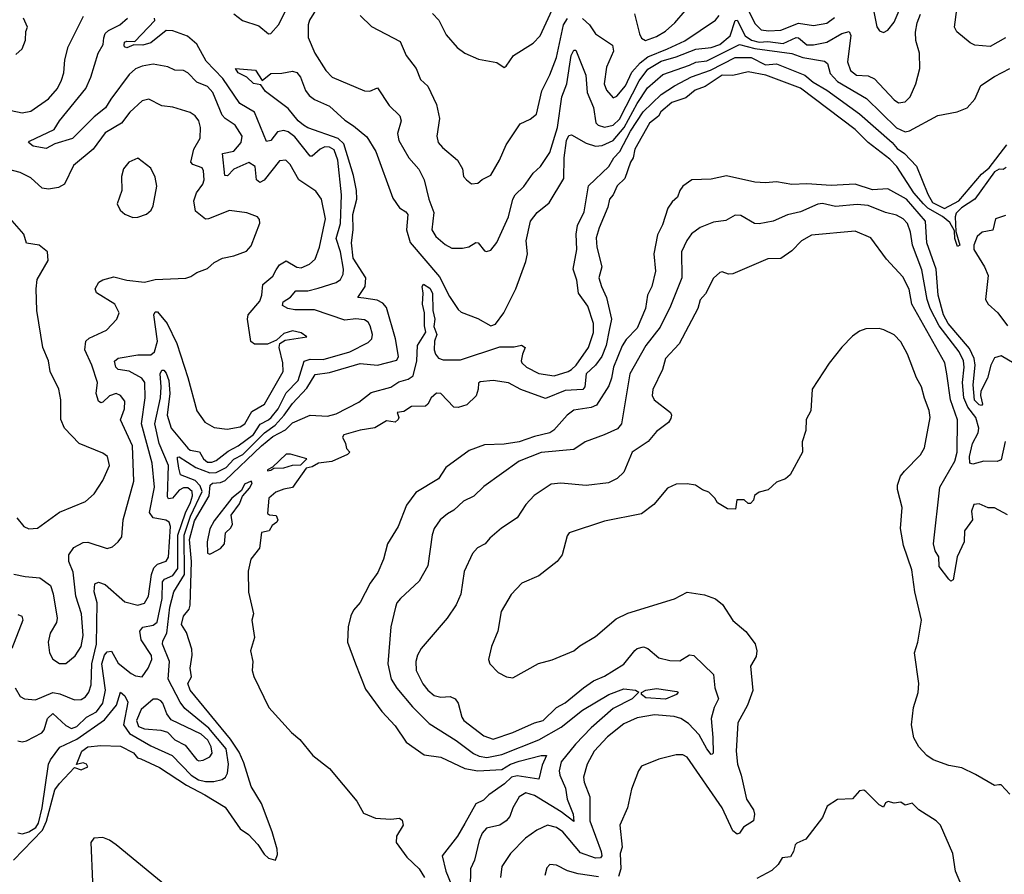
# Model space of a CAD drawing. Extents: x 1678759 to 1859541, y 384609 to 522867.
# Tile 119 of 256: x 1770643 to 1775160, y 440640 to 444559. Entities that reach past the tile are written whole.
import ezdxf

# ---------------------------------------------------------------- set-up
doc = ezdxf.new("R2010")
doc.units = 0

msp = doc.modelspace()

# ---------------------------------------------------------------- linework, layer by layer
at = {"layer": '0CON20XD'}
for points in [[(1775165, 444476.3), (1775095, 444435.6), (1775025, 444442.4), (1775002.8, 444452.8), (1774942.7, 444502.7), (1774931.5, 444525), (1774949.4, 444665), (1774972, 444708), (1774998.8, 444741.2), (1775032.5, 444825), (1775055, 444857.1), (1775112.5, 444915), (1775153, 444937), (1775185, 444980)], [(1774560.9, 444595), (1774575, 444526.2), (1774587.5, 444507.5), (1774605, 444500), (1774625, 444510), (1774655, 444547.5), (1774728.7, 444725)], [(1772032.5, 444655), (1771972.9, 444557.1), (1771966.1, 444535), (1771966.9, 444476.9), (1771996.8, 444405), (1772048.1, 444325), (1772076.2, 444295), (1772225, 444231.9), (1772249.1, 444230.9), (1772285, 444246.7), (1772337.8, 444165), (1772387.5, 444117.5), (1772392.9, 444095), (1772376.2, 444036.2), (1772381.8, 444005), (1772427.8, 443925), (1772473.9, 443873.9), (1772499.1, 443825), (1772520, 443735), (1772543.3, 443675), (1772533.8, 443595), (1772552.7, 443565), (1772595, 443528.2), (1772625, 443511.5), (1772675, 443510.5), (1772702.7, 443517.3), (1772735, 443537.5), (1772745.7, 443535), (1772775, 443499.2), (1772785, 443496), (1772805, 443502), (1772832.2, 443537.8), (1772885.9, 443655), (1772904.7, 443735), (1772916.2, 443755), (1772956.4, 443793.6), (1772999.1, 443855), (1773032.2, 443885), (1773075, 443950), (1773110.6, 444065), (1773130, 444205), (1773153.2, 444265), (1773173.5, 444395), (1773185, 444419.4), (1773195, 444418.6), (1773240.3, 444305), (1773246.9, 444225), (1773275.6, 444155.6), (1773286.4, 444086.4), (1773296.7, 444075), (1773326.1, 444066.1), (1773365, 444074.5), (1773395, 444102.3), (1773485, 444279.1), (1773525, 444332), (1773585, 444368), (1773655, 444388), (1773745, 444423.5), (1773815, 444430.7), (1773855.1, 444444.9), (1773902.6, 444485), (1773924.9, 444555.2), (1773935, 444557.1), (1773970.7, 444485), (1774000.4, 444465), (1774035, 444456.4), (1774075, 444459.4), (1774145, 444450), (1774205, 444477.8), (1774215.5, 444475.5), (1774254.2, 444444.2), (1774285, 444442.7), (1774345, 444455.9), (1774415, 444495.7), (1774448.8, 444505), (1774455.7, 444485.7), (1774441.1, 444365), (1774454.4, 444325), (1774481.2, 444305), (1774535, 444301.2), (1774565, 444287.1), (1774655, 444191.5), (1774675, 444178.2), (1774705, 444181.8), (1774727.3, 444205), (1774754.5, 444265), (1774771.9, 444335), (1774770.4, 444405), (1774754, 444464), (1774752.2, 444502.2), (1774759.3, 444545), (1774775, 444583.3)], [(1773463.8, 444585), (1773485.7, 444494.3), (1773495, 444474.4), (1773513.9, 444463.9), (1773565, 444481.8), (1773605, 444506.2), (1773648.2, 444545), (1773743.9, 444656.1)], [(1770545, 444154.4), (1770655, 444131.1), (1770695, 444138.9), (1770775, 444195.6), (1770816.3, 444243.6), (1770835, 444282), (1770846, 444315), (1770850.8, 444375), (1770865.3, 444435), (1770935.3, 444575)], [(1771625, 444585.3), (1771665.6, 444555), (1771740.3, 444530.3), (1771785, 444494.4), (1771795, 444495.7), (1771830.4, 444535), (1771860.7, 444595)], [(1772205, 444577.5), (1772257.5, 444527.5), (1772388.7, 444458.7), (1772416.5, 444395), (1772461.8, 444335), (1772482.2, 444285), (1772515, 444254), (1772555, 444170), (1772569.5, 444105), (1772557.3, 444025), (1772563.5, 443995), (1772582, 443972), (1772651.1, 443915), (1772674.3, 443875), (1772679.3, 443839.3), (1772692.5, 443825), (1772716.1, 443806.1), (1772745, 443808.8), (1772764.3, 443825.7), (1772805, 443845.7), (1772844.3, 443914.3), (1772874.7, 443985.3), (1772938.3, 444081.7), (1772985, 444102), (1773013.8, 444125), (1773037.8, 444232.2), (1773075, 444306), (1773105.4, 444385.4), (1773138.4, 444535), (1773155.7, 444564.3)], [(1772536.8, 444586.8), (1772566.4, 444556.4), (1772599.2, 444489.2), (1772650.5, 444430.5), (1772685, 444405.5), (1772748.1, 444378.1), (1772831.7, 444361.7), (1772865, 444340), (1772875, 444346.2), (1772908.1, 444395), (1772998.2, 444451.8), (1773031.1, 444485), (1773085.9, 444604.1)], [(1773224.8, 444564.8), (1773257.5, 444535), (1773285, 444494.3), (1773362.5, 444442.5), (1773366.5, 444415), (1773335, 444340.8), (1773323.7, 444265), (1773334.2, 444235), (1773365, 444200.6), (1773382.3, 444207.7), (1773421.6, 444255), (1773451.8, 444318.2), (1773488.8, 444361.2), (1773525, 444388), (1773615, 444425.7), (1773695, 444461.4), (1773835, 444557.3), (1773852.3, 444577.7)], [(1773987.5, 444597.5), (1774015, 444540.5), (1774045, 444511.9), (1774077.3, 444507.3), (1774135, 444510.4), (1774215, 444542.5), (1774285, 444531.4), (1774345, 444542.2), (1774381.5, 444568.5)], [(1770625, 444398.8), (1770653.8, 444425), (1770670, 444465), (1770671.2, 444505), (1770678.8, 444525), (1770660, 444565)], [(1771819, 443411), (1771834.8, 443435.2), (1771865, 443452.5), (1771915, 443423.8), (1771935, 443421.2), (1771972.9, 443437.1), (1771999.2, 443460.8), (1772018.3, 443515), (1772045.2, 443645), (1772027.2, 443735), (1772002, 443772), (1771923.8, 443825), (1771884.4, 443895), (1771864.4, 443914.4), (1771835, 443910.9), (1771765, 443822.6), (1771745, 443811.8), (1771729.7, 443825), (1771722.9, 443885), (1771695, 443903.2), (1771626.1, 443873.9), (1771596.6, 443843.4), (1771584.8, 443844.8), (1771573.3, 443945), (1771625, 443955.9), (1771658.8, 443995), (1771663.4, 444025), (1771631.8, 444075), (1771585.2, 444105.2), (1771571.5, 444121.5), (1771528.9, 444225), (1771505, 444252.5), (1771455, 444272.8), (1771415, 444314.4), (1771395, 444325.7), (1771355, 444328), (1771322.9, 444342.9), (1771255, 444354.4), (1771205, 444346), (1771175, 444333.2), (1771145, 444306.9), (1771060.8, 444195), (1771037.4, 444155), (1770985, 444114), (1770885, 444014.1), (1770805, 443990), (1770765, 443968.4), (1770705, 443978.7), (1770684.3, 443995), (1770688.5, 444001.5), (1770800.9, 444055), (1770825.3, 444095), (1770946.4, 444243.6), (1770968.8, 444295), (1771002.7, 444405), (1771025.3, 444445), (1771029.3, 444475), (1771035.3, 444494.7), (1771050.7, 444509.3), (1771103.1, 444535), (1771137.9, 444565)], [(1771434.8, 442395), (1771415, 442412.4), (1771395, 442412.6), (1771375, 442401), (1771343.8, 442365), (1771325, 442361.1), (1771320.5, 442370.5), (1771325.4, 442515), (1771283.7, 442615), (1771262.7, 442705), (1771288.9, 442825), (1771292.7, 442875), (1771287.9, 442935), (1771295, 442951.8), (1771305, 442951.2), (1771315, 442937.3), (1771326.8, 442905), (1771331.8, 442845), (1771319.8, 442745), (1771338.7, 442685), (1771415, 442593.3), (1771425.5, 442585.5), (1771467.2, 442577.2), (1771486.5, 442545), (1771505, 442530.3), (1771525, 442530.1), (1771545, 442538.1), (1771599.1, 442580.9), (1771645, 442604.1), (1771715, 442657.1), (1771746.2, 442703.8), (1771785, 442723.2), (1771796.2, 442735), (1771828.8, 442775), (1771865, 442848.1), (1771920.3, 442905), (1771947.8, 442992.2), (1771975, 443002.5), (1772035, 443000.7), (1772157.8, 443035), (1772242, 443078), (1772258.9, 443095), (1772260.9, 443115), (1772251.1, 443155), (1772241.2, 443171.2), (1772225, 443181.8), (1772185, 443186.5), (1772135, 443180.8), (1771995, 443227.7), (1771905, 443227.8), (1771872.5, 443235), (1771848.1, 443248.1), (1771851.1, 443265), (1771885, 443287.1), (1771910, 443315), (1771965, 443315.8), (1772013, 443327), (1772095, 443352.9), (1772115, 443367.8), (1772127.7, 443392.3), (1772129.2, 443415), (1772115, 443494.3), (1772094.8, 443555), (1772114.8, 443624.8), (1772119.6, 443755), (1772102.2, 443915), (1772085, 443962.5), (1772065, 443973.5), (1772042.5, 443975), (1772021.3, 443965), (1771985, 443933.5), (1771975, 443932.9), (1771905, 444021.2), (1771875, 444044.8), (1771855, 444051.1), (1771826.5, 444045), (1771795, 444005.4), (1771775, 444000), (1771720.8, 444135), (1771652.6, 444175), (1771575, 444289.8), (1771499, 444369), (1771455, 444446.7), (1771412.8, 444482.8), (1771345, 444507), (1771315, 444509.2), (1771245, 444452.2), (1771208.4, 444441.6), (1771166.8, 444443.2), (1771135, 444429.4), (1771123.7, 444433.7), (1771121.7, 444441.7), (1771124.6, 444455), (1771135, 444460.4), (1771170.9, 444459.1), (1771262.4, 444555), (1771261, 444565)], [(1773715, 444350.8), (1773745, 444363.2), (1773795, 444369.4), (1773945, 444445.6), (1774015, 444426.7), (1774185, 444404.4), (1774235, 444386.1), (1774335, 444369.3), (1774348.2, 444358.2), (1774361.6, 444311.6), (1774395, 444275.2), (1774527.8, 444197.8), (1774665, 444063.5), (1774705, 444045.2), (1774725, 444049.8), (1774855, 444119.6), (1774943.2, 444136.8), (1774989.4, 444155), (1775024.5, 444195), (1775052.3, 444257.7), (1775115, 444297.8), (1775185, 444335.3)], [(1770614.5, 440705), (1770747.2, 440842.8), (1770766, 440884), (1770805, 441027.9), (1770825, 441056.9), (1770895, 441130), (1770925, 441119.2), (1770955, 441132.5), (1770950, 441145), (1770935, 441150.8), (1770903.6, 441143.6), (1770928.8, 441205), (1770956, 441225), (1771015, 441230), (1771105, 441227.5), (1771165, 441196.9), (1771184.2, 441174.2), (1771198.9, 441168.9), (1771285, 441130), (1771408.3, 441048.3), (1771492.7, 441005), (1771585, 440947.8), (1771655, 440848.8), (1771692.1, 440822.1), (1771735, 440776.2), (1771765, 440732), (1771785, 440714), (1771816.7, 440705), (1771825, 440730), (1771824.4, 440755), (1771801.8, 440835), (1771752.5, 440965), (1771705, 441042), (1771671.4, 441151.4), (1771649.4, 441199.4), (1771610, 441260), (1771424.5, 441485), (1771414.6, 441515.4), (1771431.2, 441545), (1771424.4, 441585), (1771434.4, 441645), (1771432.6, 441672.6), (1771408.1, 441748.1), (1771385.7, 441785), (1771395, 441823.8), (1771420.6, 441855), (1771425.8, 441874.2), (1771430.7, 442075), (1771422, 442175), (1771445, 442260.6), (1771511.6, 442375), (1771516.2, 442425), (1771527.3, 442432.7), (1771565, 442436.9), (1771585, 442446.3), (1771751.8, 442605), (1771805, 442647.2), (1771862, 442678), (1771895, 442709.6), (1771975, 442745.6), (1772055, 442740.9), (1772095, 442750.9), (1772198.6, 442805), (1772255, 442849.5), (1772345, 442873.2), (1772381.9, 442898.1), (1772425, 442910.2), (1772447.6, 442925), (1772465.3, 442995), (1772468.1, 443065), (1772505.6, 443125.6), (1772499.3, 443155), (1772500.8, 443215), (1772490.9, 443255), (1772494.7, 443305), (1772490, 443335), (1772495, 443346.7), (1772525, 443328.1), (1772536.6, 443305), (1772538.6, 443225), (1772546.7, 443185), (1772542.5, 443152.5), (1772556.2, 443115), (1772545.3, 443084.7), (1772544.7, 443045), (1772550.3, 443025), (1772565, 443006.7), (1772585, 442999.2), (1772665, 442998.4), (1772845, 443058.1), (1772911.2, 443058.8), (1772945, 443066), (1772962.5, 443055), (1772950, 443025), (1772943.3, 442995), (1772946.2, 442985), (1772967.5, 442965), (1773025, 442936.5), (1773095, 442925.5), (1773159.2, 442945), (1773174.5, 442955), (1773196.5, 442975), (1773252.1, 443055), (1773275.8, 443125), (1773274.7, 443165), (1773249.3, 443245), (1773205.8, 443305), (1773198.9, 443365), (1773182.5, 443415), (1773198.2, 443505), (1773195.9, 443575), (1773201.2, 443615), (1773232, 443678), (1773253.1, 443796.9), (1773345.2, 443884.8), (1773368.4, 443925), (1773396.2, 443953.8), (1773445, 444048.3), (1773503.7, 444136.3), (1773585, 444216), (1773646.1, 444255), (1773725, 444296.1), (1773812.2, 444327.8), (1773925, 444385.8), (1773998.6, 444385), (1774065, 444351.6), (1774115, 444355.6), (1774245, 444304.3), (1774282.6, 444272.6), (1774345, 444236.3), (1774495, 444127.1), (1774645.5, 443995.5), (1774668.2, 443968.2), (1774702, 443945), (1774757.2, 443887.2), (1774808.6, 443758.6), (1774830.3, 443720.3), (1774885, 443693.4), (1774951.4, 443728.6), (1775055, 443850), (1775090.3, 443879.7), (1775170.7, 443985)], [(1770635, 440830.7), (1770655.4, 440825.4), (1770685, 440834), (1770717.6, 440855), (1770728.7, 440875), (1770746.7, 440945), (1770774.7, 441145), (1770783.9, 441165), (1770827.6, 441222.4), (1770905, 441260.1), (1771032.2, 441347.8), (1771087, 441415), (1771105, 441475.7), (1771125, 441457.8), (1771138.8, 441428.8), (1771119.7, 441325), (1771146.3, 441286.3), (1771245, 441229.2), (1771343.1, 441185), (1771430.1, 441095), (1771463.7, 441073.7), (1771495, 441065.7), (1771534.4, 441065.6), (1771572, 441075), (1771586.5, 441085), (1771596.7, 441103.3), (1771601.5, 441145), (1771589.9, 441215), (1771510.7, 441310.7), (1771400.6, 441400.6), (1771378.6, 441428.6), (1771324.3, 441535), (1771330.8, 441615), (1771298.5, 441695), (1771299.8, 441710.2), (1771318.7, 441745), (1771331.8, 441865), (1771349.8, 441935), (1771399.7, 442015), (1771398, 442195), (1771427.3, 442282.7), (1771479.9, 442395), (1771471.6, 442421.6), (1771447.6, 442445), (1771381, 442471), (1771372.5, 442502.5), (1771366.7, 442543.3), (1771367.5, 442552.5), (1771375, 442553.8), (1771451, 442505), (1771515, 442480.3), (1771545, 442482.1), (1771590.3, 442505), (1771625, 442542.9), (1771666.9, 442565), (1771765.5, 442664.5), (1771815, 442699.7), (1771856.8, 442745), (1771895, 442799.5), (1771960.4, 442869.6), (1771998.2, 442931.8), (1772065, 442941.2), (1772205, 442981.8), (1772285, 442974.2), (1772373.2, 442996.8), (1772381.2, 443015), (1772367.2, 443095), (1772325, 443239.6), (1772309.1, 443259.1), (1772283.3, 443273.3), (1772221.4, 443281.4), (1772194, 443285), (1772227.5, 443335), (1772231.2, 443375), (1772172.3, 443465), (1772164.9, 443535), (1772172.6, 443595), (1772171.6, 443665), (1772189.8, 443735), (1772188, 443775), (1772173.7, 443845), (1772129.6, 443989.6), (1772104.4, 444014.4), (1771965, 444063), (1771945.3, 444075), (1771920.8, 444095), (1771875, 444151.5), (1771770.1, 444230.1), (1771749.4, 444259.4), (1771715, 444266.8), (1771685, 444294.6), (1771645, 444314.5), (1771633.8, 444335), (1771725, 444327.1), (1771755, 444280), (1771795, 444312.2), (1771845, 444313.1), (1771895, 444323.3), (1771915, 444317.1), (1771932, 444295), (1771954.2, 444234.2), (1771970.5, 444210.5), (1771995, 444193.1), (1772065, 444162.3), (1772135, 444098.1), (1772175, 444072.7), (1772235, 444021.2), (1772276.8, 443955), (1772355, 443740.7), (1772385, 443696.2), (1772415, 443678.2), (1772423.8, 443665), (1772416.9, 443595), (1772435, 443536.8), (1772569.4, 443379.4), (1772615, 443288.9), (1772655, 443229.2), (1772667.6, 443217.6), (1772745, 443188.8), (1772805, 443155.6), (1772825, 443162.9), (1772864, 443214), (1772919.7, 443325), (1772965, 443449.2), (1772972.9, 443485), (1772967.1, 443545), (1772985.9, 443634.1), (1773017.3, 443675), (1773071.8, 443718.2), (1773139.1, 443830.9), (1773141.4, 443925), (1773151.7, 444005), (1773162.2, 444027.8), (1773175, 444031.2), (1773242.2, 443992.2), (1773285, 443978.6), (1773315, 443981.3), (1773365, 444004.8), (1773415.9, 444065), (1773475, 444174.8), (1773523.7, 444246.4), (1773592.6, 444307.4), (1773715, 444350.8)], [(1775168.8, 443881.2), (1775155, 443872.2), (1775136.8, 443873.2), (1775115, 443860.8), (1775025, 443736.4), (1774963.5, 443696.5), (1774938.8, 443671.2), (1774933.6, 443655), (1774937.3, 443587.3), (1774955.8, 443525), (1774945, 443518.8), (1774932.7, 443555), (1774931.2, 443591.2), (1774909.4, 443629.4), (1774876.3, 443656.4), (1774809.2, 443695), (1774788.3, 443715), (1774745, 443765.3), (1774666.2, 443886.1), (1774635, 443919.4), (1774535, 443996.1), (1774475, 444054.7), (1774224.5, 444245), (1774066.5, 444305), (1773985, 444319.2), (1773915, 444302.8), (1773865, 444304.7), (1773787.2, 444252.7), (1773741.1, 444235), (1773699.5, 444200.5), (1773635, 444179.7), (1773584.5, 444135.5), (1773573, 444117), (1773532.3, 444085), (1773464.5, 443965), (1773457.8, 443925), (1773444.6, 443905), (1773419.1, 443830.9), (1773383.1, 443796.9), (1773365.7, 443755), (1773348.6, 443735), (1773341.3, 443698.7), (1773300.6, 443605), (1773288, 443558), (1773290, 443515), (1773314, 443425), (1773300, 443375), (1773311.4, 443335), (1773335.5, 443285.5), (1773358.2, 443185), (1773346.5, 443135), (1773332.8, 443065), (1773313.8, 443015), (1773284.8, 442975), (1773242.3, 442935), (1773235.2, 442874.8), (1773226.7, 442863.3), (1773145, 442858.4), (1773055, 442821.4), (1772942.3, 442862.3), (1772885, 442893.6), (1772815, 442904.5), (1772755, 442897.8), (1772747.3, 442892.7), (1772746.5, 442865), (1772736.4, 442833.6), (1772695, 442792.5), (1772655, 442780.4), (1772635, 442781.4), (1772575.7, 442845), (1772555, 442845.4), (1772530.8, 442825), (1772516, 442795), (1772505, 442786), (1772440, 442785), (1772405, 442762.5), (1772375, 442757.5), (1772382.5, 442735), (1772380, 442725), (1772365, 442713.8), (1772325, 442720), (1772272.9, 442687.1), (1772205, 442677.1), (1772130, 442655), (1772123.3, 442645), (1772138, 442615), (1772142.9, 442592.9), (1772157.5, 442575), (1772146.7, 442565), (1772075, 442532.5), (1772014.2, 442525.8), (1771985, 442508.8), (1771957, 442503), (1771895, 442413.3), (1771855, 442406.2), (1771818.3, 442391.7), (1771786.7, 442365), (1771780, 442295), (1771788.3, 442288.3), (1771820, 442285), (1771826.7, 442265), (1771822.5, 442255), (1771800.7, 442239.3), (1771787.5, 442215), (1771753, 442207), (1771743.3, 442135), (1771703.8, 442085), (1771690.5, 442029.5), (1771693, 441933), (1771715.6, 441835), (1771708.6, 441805), (1771719.5, 441725), (1771701.4, 441665), (1771712.9, 441615), (1771710, 441575), (1771717, 441547), (1771785.3, 441405.3), (1771890.2, 441290.2), (1771928.7, 441258.7), (1771987.1, 441185), (1772064.2, 441125), (1772189.2, 440975), (1772220.9, 440920.9), (1772275, 440898), (1772345, 440892.9), (1772385, 440896.7), (1772398.3, 440888.3), (1772402, 440865), (1772372, 440815), (1772370, 440785), (1772418.9, 440718.9), (1772475, 440664.3), (1772500, 440625)], [(1770616.8, 442016.8), (1770667.5, 442005), (1770735, 441999.3), (1770784, 441964), (1770796.7, 441926.7), (1770814.5, 441815), (1770811.8, 441795), (1770782.7, 441745), (1770773.6, 441705), (1770779.6, 441655), (1770795.9, 441625.9), (1770825, 441607.3), (1770855, 441606.4), (1770897.7, 441642.3), (1770924.4, 441684.4), (1770934.8, 441735), (1770927, 441835), (1770900, 441915), (1770888.1, 442025), (1770869.1, 442075), (1770868.5, 442105), (1770891.9, 442138.1), (1770935, 442161.9), (1770955, 442163.3), (1771045, 442134.4), (1771068.6, 442141.4), (1771095.5, 442164.5), (1771111.9, 442188.1), (1771118.5, 442265), (1771166.8, 442443.2), (1771161.3, 442605), (1771106.1, 442723.9), (1771124.6, 442775), (1771125, 442808.8), (1771105.6, 442835), (1771085, 442844.5), (1771055, 442834.5), (1771025, 442804.5), (1771015, 442801.2), (1771005, 442808.9), (1770993.8, 442845), (1771000, 442895), (1770974.7, 442975), (1770941.2, 443045), (1770946.2, 443085), (1770961.2, 443098.8), (1771041.2, 443135), (1771088.8, 443185), (1771100, 443215), (1771080, 443255), (1770995, 443306.2), (1770989.4, 443325), (1771005.8, 443355), (1771025, 443366.4), (1771075, 443379.3), (1771135, 443364.6), (1771215, 443355.6), (1771265, 443368.1), (1771405, 443373.8), (1771428.6, 443381.4), (1771455, 443400), (1771505, 443417.5), (1771535, 443445.8), (1771573.3, 443465), (1771625, 443475.6), (1771683, 443497), (1771705, 443522), (1771744.4, 443625), (1771743.1, 443643.1), (1771734.4, 443654.4), (1771685, 443672.5), (1771605, 443684.4), (1771510, 443645), (1771495, 443644.5), (1771450.3, 443680.3), (1771442.2, 443727.8), (1771454.3, 443765), (1771483.1, 443805), (1771489.5, 443825), (1771486.5, 443865), (1771479.6, 443879.6), (1771436.7, 443895), (1771428.6, 443905), (1771441.8, 443965), (1771470.4, 444015), (1771472.7, 444065), (1771465.4, 444095), (1771447.8, 444117.8), (1771425, 444133.8), (1771345, 444157.6), (1771295, 444163.6), (1771235, 444193.8), (1771205, 444186.7), (1771148.2, 444135), (1771109.5, 444085), (1771035, 444040.5), (1770980.9, 443965), (1770890.5, 443889.5), (1770848, 443805), (1770820.9, 443789.1), (1770775, 443781.8), (1770746.7, 443786.7), (1770695, 443833.3), (1770645, 443857.8), (1770545, 443884.5)], [(1771162.1, 443652.1), (1771185, 443652.9), (1771225, 443667.5), (1771245.7, 443685), (1771255.6, 443705), (1771271.5, 443795), (1771265, 443836.7), (1771245, 443877.5), (1771185, 443923.3), (1771143.8, 443905), (1771119.2, 443875), (1771110.3, 443839.7), (1771111.4, 443775), (1771090.8, 443715), (1771103.8, 443685), (1771125, 443666.2), (1771162.1, 443652.1)], [(1775205, 442982.5), (1775145, 443016.9), (1775115, 443007.6), (1775097.6, 442975), (1775081.9, 442915), (1775052.6, 442855), (1775051, 442835), (1775060, 442795), (1775055, 442789.7), (1775045, 442792.4), (1775023.4, 442813.4), (1775017.1, 442885), (1775026.8, 442975), (1775022.1, 443005), (1775000.5, 443050.5), (1774902.6, 443165), (1774880.6, 443205), (1774856.4, 443295), (1774847.2, 443415), (1774804.8, 443535), (1774798.3, 443635), (1774711.3, 443735), (1774625, 443783), (1774555, 443779.3), (1774475, 443804.8), (1774365, 443798.4), (1774253.4, 443806.6), (1774185, 443803.5), (1774115, 443814.5), (1774065, 443810), (1774015, 443813.4), (1773885, 443843.4), (1773815, 443827.3), (1773726.2, 443825), (1773684.6, 443795), (1773670.8, 443775), (1773661.2, 443745), (1773635.8, 443724.2), (1773616.2, 443695), (1773592.1, 443617.9), (1773568.5, 443571.5), (1773552.7, 443485), (1773560.4, 443405), (1773543.2, 443335), (1773523.5, 443295), (1773513.3, 443235), (1773475.2, 443144.8), (1773425, 443092.7), (1773406.3, 443063.7), (1773366.5, 442965), (1773358.3, 442915), (1773345, 442880.5), (1773289, 442791), (1773265, 442780.3), (1773185, 442768.2), (1773155, 442745.6), (1773093.7, 442676.3), (1773075.2, 442664.8), (1773005, 442648), (1772935, 442622.7), (1772865, 442612.4), (1772775, 442608.6), (1772705, 442582.5), (1772598.5, 442505), (1772565, 442453.3), (1772459.8, 442390.2), (1772417.2, 442332.8), (1772379.4, 442235), (1772330.8, 442155), (1772312.5, 442085), (1772286.7, 442023.3), (1772251.4, 441975), (1772205, 441886.7), (1772175, 441851.2), (1772162, 441825), (1772149.2, 441775), (1772147.1, 441705), (1772184.2, 441605), (1772229.3, 441489.3), (1772305, 441386.7), (1772365, 441321.4), (1772416.3, 441246.3), (1772498.3, 441188.3), (1772575, 441176.8), (1772684.8, 441124.8), (1772745, 441113.8), (1772855, 441121.2), (1772895, 441144.7), (1772935, 441159.2), (1773035.4, 441185.4), (1773060, 441185), (1773039.5, 441140.5), (1773025, 441076.9), (1772925, 441090.7), (1772898.9, 441085), (1772867.1, 441055), (1772795.3, 441005), (1772770.6, 440979.4), (1772735, 440962.7), (1772685, 440872.5), (1772651.6, 440815), (1772581.5, 440725), (1772597.5, 440655), (1772646.1, 440535)], [(1775163.5, 442625), (1775145, 442540), (1775126.5, 442533.5), (1775066.2, 442533.8), (1775015, 442520.5), (1775002.2, 442525), (1775000.6, 442555), (1775013.6, 442615), (1775040.2, 442665), (1775042.7, 442685), (1775028.5, 442735), (1774992.5, 442782.5), (1774974.6, 442825), (1774967.5, 442895), (1774975.1, 442965), (1774971.9, 442995), (1774953.2, 443035), (1774860.9, 443155), (1774819.6, 443235), (1774805.7, 443275), (1774781.7, 443411.7), (1774738, 443525), (1774730, 443585), (1774715, 443624.4), (1774696.4, 443645), (1774665, 443662.3), (1774615, 443674.6), (1774535, 443706.5), (1774485, 443711.9), (1774385, 443702.1), (1774325, 443715.3), (1774305, 443713.4), (1774225, 443677.3), (1774165, 443664.6), (1774100, 443635), (1774035, 443623.3), (1774014.4, 443624.4), (1773950.5, 443660.5), (1773925, 443662), (1773882.4, 443637.6), (1773825, 443630.5), (1773765, 443606.2), (1773725, 443576.5), (1773703.2, 443546.8), (1773679.1, 443495), (1773680.8, 443375), (1773627.9, 443245), (1773580.6, 443149.4), (1773515.8, 443065), (1773441.9, 442935), (1773404.4, 442705), (1773385, 442682.7), (1773324.4, 442654.4), (1773237.1, 442622.9), (1773185, 442588.5), (1773035, 442574.2), (1772934.3, 442535), (1772771.7, 442418.3), (1772726.1, 442373.9), (1772679.3, 442350.7), (1772635, 442309.4), (1772605, 442293.3), (1772571.5, 442265), (1772545, 442225.7), (1772535, 442196.2), (1772516, 442054), (1772475, 441984.3), (1772390, 441905), (1772373.5, 441885), (1772366.5, 441865), (1772345.5, 441775), (1772331.2, 441605), (1772347.6, 441535), (1772373.7, 441493.7), (1772445, 441407.3), (1772521.2, 441331.2), (1772645, 441253.2), (1772725, 441193.8), (1772751.5, 441181.5), (1772785.5, 441175.5), (1772855, 441188.5), (1773025, 441255.8), (1773127.2, 441315), (1773225, 441392.3), (1773345, 441464.8), (1773415, 441490.4), (1773467.5, 441485), (1773482.5, 441475), (1773452.3, 441445), (1773365, 441400), (1773265, 441311.8), (1773193.1, 441236.9), (1773127, 441155), (1773118.4, 441115), (1773121, 441095), (1773147.3, 441035), (1773154.4, 440985), (1773181.9, 440915), (1773185, 440882), (1773126.3, 440926.3), (1773005, 441000.8), (1772965, 441014.1), (1772933.6, 440995), (1772905.3, 440944.7), (1772891.8, 440905), (1772874.8, 440885.2), (1772845, 440864.6), (1772785, 440851.2), (1772765, 440828.1), (1772750.6, 440795), (1772729.1, 440705), (1772711.8, 440665), (1772709.8, 440575)], [(1770629.5, 442275), (1770661.9, 442235), (1770685, 442224.6), (1770725, 442226.4), (1770825, 442301.1), (1770945, 442350), (1770984.4, 442385), (1771024.7, 442445.3), (1771054.5, 442515), (1771045.7, 442555), (1771025, 442571.4), (1770915.5, 442615.5), (1770848.9, 442685), (1770832.5, 442725), (1770831.5, 442815), (1770822.2, 442865), (1770782.2, 442945), (1770775.6, 442995), (1770748.9, 443055), (1770722.5, 443225), (1770719.2, 443325), (1770722.7, 443367.3), (1770773.8, 443455), (1770770, 443495), (1770732.5, 443525), (1770675, 443533.3), (1770662, 443575), (1770555, 443696.9)], [(1775165, 443660.5), (1775120, 443645), (1775106.7, 443593.3), (1775058, 443585), (1775035.3, 443564.7), (1775019.7, 443525), (1775019.5, 443505), (1775069.4, 443425), (1775086, 443385), (1775073.5, 443275), (1775085.3, 443255), (1775129.7, 443215), (1775174.2, 443155)], [(1775175, 442288), (1775115, 442320), (1775085, 442320), (1775045, 442339.2), (1775020, 442335), (1775010, 442305), (1775013.3, 442265), (1774977.8, 442215), (1774975.6, 442164.4), (1774944, 442095), (1774925, 441990), (1774915, 441984), (1774905, 441993.8), (1774861.4, 442051.4), (1774859.1, 442095), (1774843, 442123), (1774834.4, 442155.6), (1774864.5, 442415), (1774932.1, 442535), (1774943.4, 442575), (1774944.4, 442724.4), (1774913.3, 442815), (1774895.7, 442935), (1774886.6, 442985), (1774735.8, 443255), (1774723.6, 443323.6), (1774695, 443380), (1774620, 443460), (1774547.7, 443557.7), (1774475, 443588.5), (1774275, 443571.1), (1774229.4, 443545), (1774185, 443499.4), (1774135, 443464.3), (1774075, 443461.9), (1773913.9, 443393.9), (1773895, 443391.2), (1773865, 443402), (1773855, 443400), (1773825, 443373.8), (1773788.4, 443301.6), (1773765, 443273.8), (1773754.5, 443235), (1773668.3, 443071.7), (1773606.1, 443005), (1773591.6, 442955), (1773547.1, 442862.9), (1773544.6, 442835), (1773553.3, 442815), (1773628.2, 442758.2), (1773633.3, 442745), (1773630.2, 442729.8), (1773618.7, 442711.3), (1773565, 442670.6), (1773525.3, 442624.7), (1773452.5, 442575), (1773415, 442484.2), (1773383.8, 442455), (1773344.3, 442435.7), (1773242.1, 442422.1), (1773125, 442432.9), (1773081.8, 442428.2), (1773003.3, 442376.7), (1772965.6, 442335), (1772925.7, 442275), (1772853.3, 442226.7), (1772799.2, 442180.8), (1772778, 442155), (1772742.8, 442137.2), (1772719.8, 442110.2), (1772681.5, 442028.5), (1772666.5, 441925), (1772644.7, 441875.3), (1772604.4, 441815), (1772485.5, 441675), (1772468.5, 441645), (1772460, 441615), (1772461.3, 441575), (1772492.8, 441512.8), (1772514.8, 441484.8), (1772545, 441460.3), (1772575, 441452.5), (1772617.5, 441455), (1772640.8, 441445), (1772654.7, 441424.7), (1772670.8, 441360.8), (1772680.9, 441345), (1772771.5, 441275), (1772815, 441260.3), (1772905, 441290.4), (1773005, 441334.7), (1773045, 441344.7), (1773105.4, 441404.6), (1773145, 441425.6), (1773230, 441495)], [(1770622.3, 441495), (1770645, 441455.7), (1770665, 441444.5), (1770715, 441440), (1770795, 441473), (1770826.7, 441466.7), (1770895, 441439.6), (1770925, 441441.8), (1770945.6, 441454.4), (1770960.7, 441475), (1770970.9, 441509.1), (1770974.2, 441605), (1770994.9, 441695), (1770998.9, 441885), (1770984.7, 441935.3), (1770987.5, 441972.5), (1771005, 441979.1), (1771035, 441968.5), (1771125, 441888.8), (1771185, 441874.6), (1771215, 441883.3), (1771233.3, 441915), (1771248.2, 442015), (1771258, 442045), (1771275, 442061.3), (1771314.8, 442075.2), (1771326.2, 442093.8), (1771335.2, 442235.2), (1771328.9, 442255), (1771313.5, 442263.5), (1771255, 442274.6), (1771238.6, 442298.6), (1771261, 442415), (1771250.5, 442525), (1771201.5, 442705), (1771218.3, 442825), (1771217.9, 442895), (1771203.8, 442915), (1771145, 442947), (1771095, 442955.3), (1771084.2, 442965), (1771077.8, 442992.2), (1771094.1, 443005.9), (1771185, 443021.6), (1771245, 443022.4), (1771260.9, 443035), (1771274.8, 443085.2), (1771257.9, 443205), (1771265, 443219.5), (1771275, 443218.9), (1771319.5, 443165), (1771363.7, 443073.7), (1771415, 442917.5), (1771455.5, 442765), (1771493, 442713), (1771535, 442688.7), (1771595, 442680.8), (1771655, 442691.6), (1771675.3, 442705), (1771708.3, 442761.7), (1771765.9, 442795), (1771851.3, 442945), (1771850.9, 442985), (1771832.9, 443055), (1771835.9, 443074.1), (1771860.8, 443089.2), (1771960, 443105), (1771935, 443123.3), (1771895, 443132), (1771855, 443120), (1771820.7, 443089.3), (1771779.5, 443070.5), (1771720.9, 443070.9), (1771703.3, 443083.3), (1771688.2, 443185), (1771691.8, 443205), (1771745, 443268.6), (1771753.9, 443295), (1771757.9, 443345), (1771805, 443382.7), (1771819, 443411)], [(1775185, 441006.7), (1775145, 441050), (1775135, 441050), (1775115, 441046.7), (1775028.3, 441098.3), (1774965, 441127.5), (1774905, 441139.2), (1774833.8, 441165), (1774804.5, 441184.5), (1774767.5, 441225), (1774745.4, 441265.4), (1774733.5, 441325), (1774743.3, 441405), (1774764.3, 441474.3), (1774766.9, 441515), (1774748.5, 441655), (1774763.6, 441705), (1774779.6, 441805), (1774750, 441935), (1774735, 442036.7), (1774696.9, 442146.9), (1774683.1, 442225), (1774691.7, 442321.7), (1774669.2, 442405), (1774669.2, 442425), (1774684.3, 442465), (1774702, 442488), (1774775, 442564), (1774794.4, 442595), (1774820, 442735), (1774815, 442766.7), (1774792.9, 442822.9), (1774780.6, 442875), (1774756.4, 442916.4), (1774715.6, 443025), (1774685, 443080.8), (1774655, 443113.8), (1774607, 443137), (1774585, 443142.5), (1774525, 443141.2), (1774495, 443131.2), (1774462.7, 443107.3), (1774415, 443056.7), (1774356.4, 442983.6), (1774278, 442865), (1774272.5, 442765), (1774251.2, 442725), (1774250, 442675), (1774233, 442623), (1774233.3, 442575), (1774178, 442472), (1774156.1, 442453.9), (1774115, 442437.5), (1774077, 442403), (1774035, 442392.5), (1774013.6, 442376.4), (1774010, 442355), (1773995, 442340), (1773985, 442340), (1773966.4, 442356.4), (1773933, 442357), (1773926.4, 442313.6), (1773890, 442315), (1773843.9, 442343.9), (1773832.5, 442365), (1773805, 442392.5), (1773775, 442403.3), (1773743.9, 442423.9), (1773705, 442430.8), (1773655, 442429.2), (1773615, 442411.2), (1773552.7, 442335), (1773495, 442292.3), (1773325, 442259.4), (1773163.8, 442205), (1773155, 442192.5), (1773132, 442105), (1773108, 442075), (1773025, 442009.2), (1772946.7, 441975), (1772897.7, 441922.3), (1772852, 441845), (1772836.2, 441755), (1772807.5, 441685), (1772794, 441625), (1772800, 441605), (1772837.5, 441565), (1772876.1, 441546.1), (1772905, 441541.2), (1773022.7, 441607.3), (1773085, 441623.8), (1773185, 441664), (1773212.4, 441687.6), (1773285, 441730.8), (1773378.9, 441811.1), (1773432.6, 441837.4), (1773647, 441903), (1773705, 441933.3), (1773785, 441922), (1773835, 441902.9), (1773866.8, 441876.8), (1773915, 441803.8), (1773973.4, 441753.4), (1774016.2, 441696.2), (1774024.4, 441665), (1774021.1, 441638.9), (1773995.7, 441594.3), (1774006.9, 441483.1), (1773981.8, 441415), (1773937.9, 441335), (1773929.6, 441205), (1773935.5, 441144.5), (1773952.9, 441095), (1773976.7, 440985), (1774010, 440935), (1774014.4, 440915), (1774009.2, 440885), (1773963.8, 440856.2), (1773945, 440828.8), (1773935, 440824.3), (1773915, 440839.4), (1773865, 440944.6), (1773705, 441176.7), (1773685, 441187.8), (1773655, 441187.1), (1773575, 441168.6), (1773495, 441136), (1773481.2, 441115), (1773449.5, 441030.5), (1773430.6, 440945), (1773395.6, 440865), (1773406.4, 440765), (1773398.1, 440735), (1773400, 440665), (1773389.5, 440630.5)], [(1771780, 442490), (1771795, 442492.5), (1771808.3, 442501.7), (1771855, 442503.3), (1771895, 442516.2), (1771932.5, 442517.5), (1771960, 442545), (1771885, 442566), (1771865, 442566), (1771803.3, 442506.7), (1771780, 442495), (1771780, 442490)], [(1771515, 442107.5), (1771525, 442112.5), (1771565, 442133.3), (1771583.3, 442155), (1771586.7, 442205), (1771611.7, 442228.3), (1771620, 442245), (1771613, 442287), (1771651.2, 442338.8), (1771665, 442373.3), (1771698.3, 442411.7), (1771708.8, 442435), (1771705, 442442.5), (1771675, 442428.6), (1771660.6, 442399.4), (1771615.7, 442365), (1771535, 442261.2), (1771515, 442223.3), (1771502.9, 442165), (1771505, 442112.5), (1771515, 442107.5)], [(1770635, 441252.2), (1770655, 441247.3), (1770675, 441251.5), (1770745, 441288.5), (1770755, 441303.1), (1770770, 441355), (1770795, 441376.5), (1770855, 441321.7), (1770880.9, 441309.1), (1770905, 441317.2), (1770950.2, 441359.8), (1770995, 441385.6), (1771024.5, 441425), (1771036.2, 441485), (1771020.4, 441605), (1771031.5, 441645), (1771045, 441659.7), (1771065, 441663.1), (1771095, 441608.6), (1771155, 441560), (1771175, 441550.5), (1771205, 441545.8), (1771233.2, 441585), (1771248.7, 441625), (1771247.4, 441642.6), (1771200.2, 441715), (1771194.8, 441755.2), (1771207.3, 441772.7), (1771255, 441781.6), (1771273.2, 441796.8), (1771296.6, 441905), (1771298.9, 441981.1), (1771307.3, 441992.7), (1771345, 442010), (1771368, 442042), (1771368.3, 442195), (1771403.3, 442296.7), (1771427.3, 442345), (1771436.5, 442375), (1771434.8, 442395)], [(1770635, 441830.9), (1770652.9, 441822.9), (1770657.5, 441805), (1770607, 441675)], [(1773230, 441495), (1773275, 441527.3), (1773325, 441548.2), (1773415, 441603.1), (1773465, 441665.7), (1773476.2, 441675), (1773505, 441682.2), (1773525, 441675.5), (1773575, 441631.8), (1773625, 441620), (1773671.5, 441618.5), (1773715, 441645.8), (1773735, 441643.5), (1773825.5, 441555.5), (1773832.2, 441495), (1773848.4, 441445), (1773828.4, 441405), (1773815.7, 441354.3), (1773822.8, 441267.2), (1773824.1, 441195.9), (1773819.4, 441190.6), (1773815, 441189.2), (1773795, 441215.6), (1773759.7, 441279.7), (1773711.2, 441331.2), (1773675.7, 441355), (1773645, 441363.7), (1773555, 441371.1), (1773475, 441357.2), (1773415, 441330), (1773339.7, 441270.3), (1773278.9, 441205), (1773246.7, 441145), (1773229.7, 441085), (1773232.7, 441062.7), (1773258.9, 440995), (1773258, 440885), (1773311.1, 440745), (1773313.5, 440725), (1773307.1, 440715), (1773285, 440713.7), (1773215, 440738.5), (1773135, 440834.1), (1773105, 440853.9), (1773065, 440864.5), (1773015, 440842.5), (1772962.9, 440805), (1772893.8, 440735), (1772855.3, 440675), (1772848.5, 440625)], [(1773605, 441443.3), (1773515, 441449.7), (1773495.7, 441465), (1773495.9, 441474.1), (1773515.4, 441484.6), (1773565, 441491.9), (1773658.3, 441478.3), (1773663.8, 441475), (1773656, 441465), (1773605, 441443.3)], [(1771465, 441159.6), (1771485, 441162.9), (1771515, 441179.1), (1771525.8, 441195), (1771522.1, 441225), (1771506.6, 441255), (1771475, 441282.1), (1771338.7, 441348.7), (1771318, 441375), (1771299.1, 441425), (1771290, 441435), (1771275, 441442.5), (1771255, 441442.9), (1771200.3, 441395), (1771179.6, 441345), (1771187.8, 441317.8), (1771215, 441307.6), (1771291.3, 441301.3), (1771321.5, 441291.5), (1771355, 441257.1), (1771401.6, 441231.6), (1771455, 441164.6), (1771465, 441159.6)], [(1774964.4, 440585), (1774936, 440655), (1774924.2, 440735), (1774866.7, 440865), (1774847.5, 440885), (1774767.5, 440935), (1774736.4, 440966.4), (1774705, 440957.5), (1774685, 440970), (1774655, 440966.7), (1774627, 440973), (1774615, 440967.5), (1774605, 440947.5), (1774585, 440958.8), (1774525, 441020), (1774515, 441026.2), (1774495, 441023.3), (1774463.6, 440986.4), (1774395, 440983.3), (1774347, 440953), (1774325, 440900), (1774248.8, 440801.2), (1774208, 440782), (1774200, 440775), (1774193.3, 440745), (1774179.3, 440720.7), (1774141.2, 440715), (1774122.5, 440685), (1774092.7, 440657.3), (1774025, 440620)], [(1771465, 440463.6), (1771085, 440775.6), (1771055, 440796.8), (1771025, 440808.5), (1770983.8, 440806.2), (1770970, 440785), (1770977.2, 440605)], [(1773298.3, 440628.3), (1773205, 440641.5), (1773156, 440656), (1773105, 440681.9), (1773075, 440684.2), (1773061.1, 440668.9), (1773051.5, 440635)]]:
    msp.add_lwpolyline(points, dxfattribs=at)

doc.saveas('drawing.dxf')
